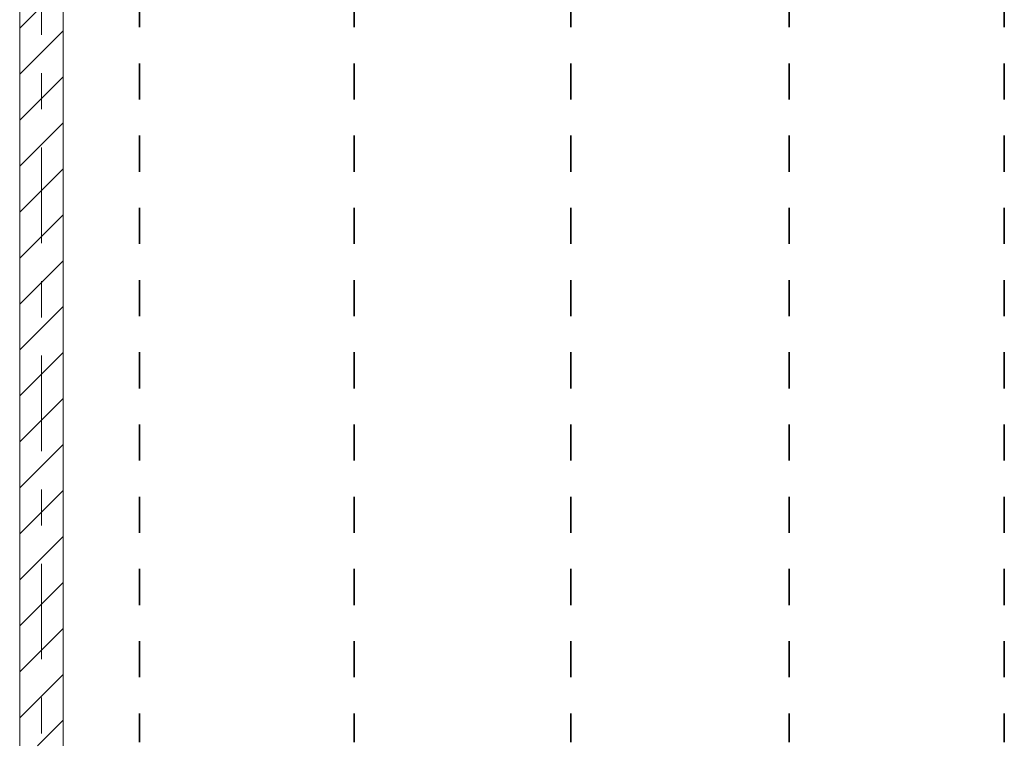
# Model space of a CAD drawing. Header units: metres. Extents: x -3.6 to 84.5, y -11 to 16.8.
# Tile 76 of 228: x 18.5 to 21.2, y 0.7 to 2.7. Entities that reach past the tile are written whole.
import ezdxf

# ---------------------------------------------------------------- set-up
doc = ezdxf.new("R2010")
doc.units = ezdxf.units.M
doc.header["$MEASUREMENT"] = 0
for name, pattern in [('Achse', [0.2, 0.1, -0.05, 0, -0.05]), ('Strichlinie doppelt', [0.546806, 0.264583, -0.105833, 0.070556, -0.105833]), ('Wipeout_Contour', [1, 0, -1])]:
    doc.linetypes.add(name, pattern=pattern)
for name, color, linetype in [('155 - Bemaßung_ Beschriftung.Ausbau - Deckenelemente', 7, 'Continuous'), ('451 - Universal.Achsen Raster', 7, 'Continuous'), ('605 - Struktur.Wand Innen', 7, 'Continuous')]:
    doc.layers.add(name, color=color, linetype=linetype)

msp = doc.modelspace()

# ---------------------------------------------------------------- linework, layer by layer
at = {"layer": '155 - Bemaßung_ Beschriftung.Ausbau - Deckenelemente', "color": 7, "linetype": 'Achse', "lineweight": 35}
for p, q in [((18.802, 5.19), (18.802, 0.71)), ((19.396, 5.19), (19.396, 0.71)), ((19.996, 5.19), (19.996, 0.71)), ((20.6, 5.19), (20.6, 0.71)), ((21.196, 5.19), (21.196, 0.71))]:
    msp.add_line(p, q, dxfattribs=at)

# ---------------------------------------------------------------- wipeouts: each hides what was drawn before it
at = {"color": 254, "linetype": 'Wipeout_Contour', "lineweight": 0, "ltscale": 75.51504}
msp.add_wipeout([(18.59, 5.1), (18.47, 5.1), (18.47, 0.7), (18.59, 0.7)], dxfattribs=at).dxf.layer = '605 - Struktur.Wand Innen'

# ---------------------------------------------------------------- next in the draw order: hatches: boundary and pattern name
at = {"layer": '605 - Struktur.Wand Innen', "linetype": 'Continuous', "lineweight": 0, "true_color": 0x000000}
h = msp.add_hatch(dxfattribs=at)
h.set_pattern_fill('MW_Ziegel_0001', color=18, style=0, pattern_type=2)
h.set_pattern_definition([(45, (0, 0), (-0.0636396, 0.0636396), [])])
h.paths.add_polyline_path([(18.59, 5.1), (18.47, 5.1), (18.47, 0.7), (18.59, 0.7)])

# ---------------------------------------------------------------- next in the draw order: linework, layer by layer
at = {"layer": '451 - Universal.Achsen Raster', "color": 160, "linetype": 'Strichlinie doppelt', "lineweight": 9, "true_color": 0x3232ff}
msp.add_line((18.53, -10.585), (18.53, 16.355), dxfattribs=at)
at = {"layer": '605 - Struktur.Wand Innen', "color": 7, "linetype": 'Continuous', "lineweight": 18, "flags": 128}
for points in [[(18.47, 5.1), (18.47, 0.7)], [(18.59, 0.7), (18.59, 5.1)]]:
    msp.add_lwpolyline(points, dxfattribs=at)

doc.saveas('drawing.dxf')
